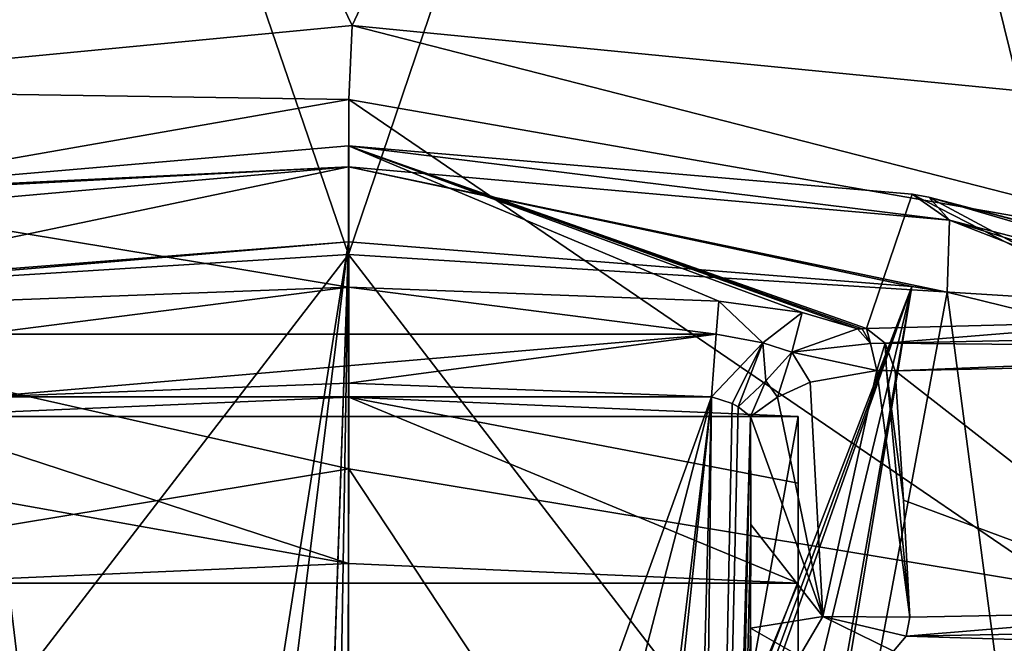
# Model space of a CAD drawing. Header units: millimetres. Extents: x -348 to 175, y 0 to 247.
# Tile 66 of 196: x -153.29 to -143.44, y 91.24 to 97.47. Entities that reach past the tile are written whole.
import ezdxf

# ---------------------------------------------------------------- set-up
doc = ezdxf.new("R2010")
doc.units = ezdxf.units.MM
doc.header["$LTSCALE"] = 65.185185
for name, color, linetype in [('1908', 7, 'CONTINUOUS'), ('1909', 7, 'CONTINUOUS'), ('1915', 7, 'CONTINUOUS'), ('1940', 7, 'CONTINUOUS'), ('1943', 7, 'CONTINUOUS'), ('1944', 7, 'CONTINUOUS'), ('1950', 7, 'CONTINUOUS'), ('1957', 7, 'CONTINUOUS'), ('1963', 7, 'CONTINUOUS'), ('1965', 7, 'CONTINUOUS'), ('1966', 7, 'CONTINUOUS'), ('1967', 7, 'CONTINUOUS'), ('1968', 7, 'CONTINUOUS'), ('1969', 7, 'CONTINUOUS'), ('2002', 7, 'CONTINUOUS'), ('2016', 7, 'CONTINUOUS'), ('2018', 7, 'CONTINUOUS'), ('2019', 7, 'CONTINUOUS'), ('2059', 7, 'CONTINUOUS'), ('2060', 7, 'CONTINUOUS'), ('2062', 7, 'CONTINUOUS'), ('2063', 7, 'CONTINUOUS'), ('2094', 7, 'CONTINUOUS'), ('2095', 7, 'CONTINUOUS'), ('2399', 7, 'CONTINUOUS')]:
    doc.layers.add(name, color=color, linetype=linetype)

msp = doc.modelspace()

# ---------------------------------------------------------------- linework, layer by layer
at = {"layer": '1908', "linetype": 'CONTINUOUS'}
for points in [[(-150, 95.1232, 0.0001), (-157.2907, 94.6666, 0.1615), (-154.8986, 109.4008, 83.1334), (-150, 95.1232, 0.0001)], [(-145.1539, 109.4113, 83.147), (-150, 95.1232, 0.0001), (-154.8986, 109.4008, 83.1334), (-145.1539, 109.4113, 83.147)], [(-142.7093, 94.6665, 0.1614), (-150, 95.1232, 0.0001), (-145.1539, 109.4113, 83.147), (-142.7093, 94.6665, 0.1614)], [(-140.4965, 108.0173, 81.2288), (-142.7093, 94.6665, 0.1614), (-145.1539, 109.4113, 83.147), (-140.4965, 108.0173, 81.2288)]]:
    msp.add_3dface(points, dxfattribs=at)
at = {"layer": '1909', "linetype": 'CONTINUOUS'}
for points in [[(-156.6478, 96.7726, 29.6475), (-149.9622, 97.4131, 30.2635), (-154.3444, 106.508, 83.7137), (-156.6478, 96.7726, 29.6475)], [(-154.3444, 106.508, 83.7137), (-149.9622, 97.4131, 30.2635), (-145.6847, 106.5138, 83.7214), (-154.3444, 106.508, 83.7137)], [(-149.9622, 97.4131, 30.2635), (-143.2847, 96.7604, 29.6402), (-145.6847, 106.5138, 83.7214), (-149.9622, 97.4131, 30.2635)], [(-145.6847, 106.5138, 83.7214), (-143.2847, 96.7604, 29.6402), (-141.449, 105.2534, 81.9478), (-145.6847, 106.5138, 83.7214)]]:
    msp.add_3dface(points, dxfattribs=at)
at = {"layer": '1915', "linetype": 'CONTINUOUS'}
for points in [[(-157.2907, 94.6666, 0.1615), (-150, 95.1232, 0.0001), (-156.1631, 87.1307, -20.6101), (-157.2907, 94.6666, 0.1615)], [(-156.1631, 87.1307, -20.6101), (-150, 95.1232, 0.0001), (-150.0008, 86.969, -21.5173), (-156.1631, 87.1307, -20.6101)], [(-150.0008, 86.969, -21.5173), (-150, 95.1232, 0.0001), (-143.8369, 87.1307, -20.6101), (-150.0008, 86.969, -21.5173)], [(-150, 95.1232, 0.0001), (-142.7093, 94.6665, 0.1614), (-143.8369, 87.1307, -20.6101), (-150, 95.1232, 0.0001)], [(-143.8369, 87.1307, -20.6101), (-142.7093, 94.6665, 0.1614), (-138.1771, 87.6056, -17.9527), (-143.8369, 87.1307, -20.6101)]]:
    msp.add_3dface(points, dxfattribs=at)
at = {"layer": '1940', "linetype": 'CONTINUOUS'}
for points in [[(-149.9622, 97.4131, 30.2635), (-156.6478, 96.7726, 29.6475), (-149.9975, 96.6753, 27.8765), (-149.9622, 97.4131, 30.2635)], [(-140.7757, 95.0613, 25.8107), (-149.9622, 97.4131, 30.2635), (-149.9975, 96.6753, 27.8765), (-140.7757, 95.0613, 25.8107)], [(-143.2847, 96.7604, 29.6402), (-149.9622, 97.4131, 30.2635), (-140.7757, 95.0613, 25.8107), (-143.2847, 96.7604, 29.6402)], [(-149.9975, 96.6753, 27.8765), (-156.6478, 96.7726, 29.6475), (-159.2195, 95.0607, 25.8047), (-149.9975, 96.6753, 27.8765)], [(-149.9975, 96.6753, 27.8765), (-159.2195, 95.0607, 25.8047), (-149.9968, 92.9808, 23.5935), (-149.9975, 96.6753, 27.8765)], [(-140.7757, 95.0613, 25.8107), (-149.9975, 96.6753, 27.8765), (-142.8446, 91.7967, 22.3484), (-140.7757, 95.0613, 25.8107)], [(-142.8446, 91.7967, 22.3484), (-149.9975, 96.6753, 27.8765), (-149.9968, 92.9808, 23.5935), (-142.8446, 91.7967, 22.3484)], [(-149.9968, 92.9808, 23.5935), (-159.2195, 95.0607, 25.8047), (-157.153, 91.7985, 22.347), (-149.9968, 92.9808, 23.5935)], [(-150.0174, 87.5651, 22), (-149.9968, 92.9808, 23.5935), (-157.153, 91.7985, 22.347), (-150.0174, 87.5651, 22)], [(-150.0174, 87.5651, 22), (-146.2391, 87.3005, 21.6762), (-149.9968, 92.9808, 23.5935), (-150.0174, 87.5651, 22)], [(-146.2391, 87.3005, 21.6762), (-142.8446, 91.7967, 22.3484), (-149.9968, 92.9808, 23.5935), (-146.2391, 87.3005, 21.6762)], [(-153.7844, 87.3026, 21.6721), (-150.0174, 87.5651, 22), (-157.153, 91.7985, 22.347), (-153.7844, 87.3026, 21.6721)], [(-146.2391, 87.3005, 21.6762), (-142.3866, 86.4647, 20.6406), (-142.8446, 91.7967, 22.3484), (-146.2391, 87.3005, 21.6762)]]:
    msp.add_3dface(points, dxfattribs=at)
at = {"layer": '1943', "linetype": 'CONTINUOUS'}
for points in [[(-150, 95.2524, 19.1712), (-152.7012, 78.1, 19.4335), (-155.6376, 94.8044, 18.3358), (-150, 95.2524, 19.1712)], [(-151.9477, 79.5307, 19.4857), (-152.7012, 78.1, 19.4335), (-150, 95.2524, 19.1712), (-151.9477, 79.5307, 19.4857)], [(-150.5, 80.2902, 19.5566), (-151.9477, 79.5307, 19.4857), (-150, 95.2524, 19.1712), (-150.5, 80.2902, 19.5566)], [(-150.5, 80.1515, 19.5602), (-150.5, 80.2902, 19.5566), (-150, 95.2524, 19.1712), (-150.5, 80.1515, 19.5602)], [(-150.2511, 80.1878, 19.564), (-150.5, 80.1515, 19.5602), (-150, 95.2524, 19.1712), (-150.2511, 80.1878, 19.564)], [(-150, 80.2, 19.5653), (-150.2511, 80.1878, 19.564), (-150, 95.2524, 19.1712), (-150, 80.2, 19.5653)], [(-155.6376, 94.8044, 18.3358), (-152.7012, 78.1, 19.4335), (-159.857, 65.4143, 17.3477), (-155.6376, 94.8044, 18.3358)]]:
    msp.add_3dface(points, dxfattribs=at)
at = {"layer": '1944', "linetype": 'CONTINUOUS'}
for points in [[(-150, 80.2, 19.5653), (-150, 95.2524, 19.1712), (-144.3632, 94.8046, 18.336), (-150, 80.2, 19.5653)], [(-150, 80.2, 19.5653), (-144.3632, 94.8046, 18.336), (-149.7489, 80.1878, 19.564), (-150, 80.2, 19.5653)], [(-144.3632, 94.8046, 18.336), (-149.5, 80.2902, 19.5566), (-149.7489, 80.1878, 19.564), (-144.3632, 94.8046, 18.336)], [(-148.0521, 79.5306, 19.4857), (-149.5, 80.2902, 19.5566), (-144.3632, 94.8046, 18.336), (-148.0521, 79.5306, 19.4857)], [(-147.2988, 78.1, 19.4335), (-148.0521, 79.5306, 19.4857), (-144.3632, 94.8046, 18.336), (-147.2988, 78.1, 19.4335)], [(-147.3012, 77.1, 19.4602), (-147.2988, 78.1, 19.4335), (-144.3632, 94.8046, 18.336), (-147.3012, 77.1, 19.4602)], [(-144.0104, 94.7465, 18.2254), (-147.3012, 77.1, 19.4602), (-144.3632, 94.8046, 18.336), (-144.0104, 94.7465, 18.2254)], [(-140.143, 65.4143, 17.3477), (-147.3012, 77.1, 19.4602), (-144.0104, 94.7465, 18.2254), (-140.143, 65.4143, 17.3477)], [(-138.9692, 93.5103, 15.7355), (-140.143, 65.4143, 17.3477), (-144.0104, 94.7465, 18.2254), (-138.9692, 93.5103, 15.7355)]]:
    msp.add_3dface(points, dxfattribs=at)
at = {"layer": '1950', "linetype": 'CONTINUOUS'}
for points in [[(-141.6277, 94.0255, 11.6073), (-144.5305, 93.9631, 8.8643), (-141.4468, 91.5545, 11.4316), (-141.6277, 94.0255, 11.6073)], [(-144.5305, 93.9631, 8.8643), (-144.4468, 92.667, 8.6892), (-141.4468, 91.5545, 11.4316), (-144.5305, 93.9631, 8.8643)], [(-144.4468, 92.667, 8.6892), (-144.3848, 91.4978, 8.5146), (-141.4468, 91.5545, 11.4316), (-144.4468, 92.667, 8.6892)]]:
    msp.add_3dface(points, dxfattribs=at)
at = {"layer": '1957', "linetype": 'CONTINUOUS'}
for points in [[(-153.6313, 93.7023, 9.1311), (-146.3687, 93.7023, 9.1311), (-150, 93.8392, 9.1347), (-153.6313, 93.7023, 9.1311)], [(-146.3687, 93.7023, 9.1311), (-153.6313, 93.7023, 9.1311), (-151.8185, 78.6502, 8.737), (-146.3687, 93.7023, 9.1311)], [(-153.6313, 93.7023, 9.1311), (-153.0129, 70.0869, 8.5128), (-151.8185, 78.6502, 8.737), (-153.6313, 93.7023, 9.1311)], [(-150, 79.7, 8.7645), (-146.3687, 93.7023, 9.1311), (-151.8185, 78.6502, 8.737), (-150, 79.7, 8.7645)], [(-146.3687, 93.7023, 9.1311), (-150, 79.7, 8.7645), (-148.1815, 78.6502, 8.737), (-146.3687, 93.7023, 9.1311)], [(-146.9871, 70.0869, 8.5128), (-146.3687, 93.7023, 9.1311), (-148.1815, 76.5498, 8.682), (-146.9871, 70.0869, 8.5128)], [(-148.1815, 76.5498, 8.682), (-146.3687, 93.7023, 9.1311), (-148.1815, 78.6502, 8.737), (-148.1815, 76.5498, 8.682)]]:
    msp.add_3dface(points, dxfattribs=at)
at = {"layer": '1963', "linetype": 'CONTINUOUS'}
for points in [[(-149.9982, 93.6985, 4.5), (-145.5, 93.5041, 4.5), (-154.5, 93.5041, 4.5), (-149.9982, 93.6985, 4.5)], [(-154.5, 70.1, 4.5), (-154.5, 93.5041, 4.5), (-151.8186, 76.55, 4.5), (-154.5, 70.1, 4.5)], [(-154.5, 93.5041, 4.5), (-145.5, 93.5041, 4.5), (-148.1814, 78.65, 4.5), (-154.5, 93.5041, 4.5)], [(-150, 79.7, 4.5), (-154.5, 93.5041, 4.5), (-148.1814, 78.65, 4.5), (-150, 79.7, 4.5)], [(-154.5, 93.5041, 4.5), (-150, 79.7, 4.5), (-151.8186, 78.65, 4.5), (-154.5, 93.5041, 4.5)], [(-151.8186, 76.55, 4.5), (-154.5, 93.5041, 4.5), (-151.8186, 78.65, 4.5), (-151.8186, 76.55, 4.5)], [(-145.5, 93.5041, 4.5), (-145.5, 70.1, 4.5), (-148.1814, 78.65, 4.5), (-145.5, 93.5041, 4.5)]]:
    msp.add_3dface(points, dxfattribs=at)
at = {"layer": '1965', "linetype": 'CONTINUOUS'}
for points in [[(-150, 92.0344, -4.5), (-154.5, 91.8395, -4.5), (-145.5, 91.8395, -4.5), (-150, 92.0344, -4.5)], [(-154.5, 91.8395, -4.5), (-154.5, 70.1, -4.5), (-145.5, 91.8395, -4.5), (-154.5, 91.8395, -4.5)], [(-154.5, 70.1, -4.5), (-145.5, 70.1, -4.5), (-145.5, 91.8395, -4.5), (-154.5, 70.1, -4.5)]]:
    msp.add_3dface(points, dxfattribs=at)
at = {"layer": '1966', "linetype": 'CONTINUOUS'}
for points in [[(-145.5, 70.1, 4.5), (-145.5, 93.5041, 4.5), (-145.5, 70.1, -4.5), (-145.5, 70.1, 4.5)], [(-145.5, 70.1, -4.5), (-145.5, 93.5041, 4.5), (-145.5, 91.8395, -4.5), (-145.5, 70.1, -4.5)], [(-145.5, 91.8395, -4.5), (-145.5, 93.5041, 4.5), (-145.5, 92.8397, -0.0602), (-145.5, 91.8395, -4.5)]]:
    msp.add_3dface(points, dxfattribs=at)
at = {"layer": '1967', "linetype": 'CONTINUOUS'}
for points in [[(-149.9982, 93.6985, 4.5), (-154.5, 93.5041, 4.5), (-150, 92.0344, -4.5), (-149.9982, 93.6985, 4.5)], [(-149.9982, 93.6985, 4.5), (-150, 92.0344, -4.5), (-145.5, 91.8395, -4.5), (-149.9982, 93.6985, 4.5)], [(-145.5, 93.5041, 4.5), (-149.9982, 93.6985, 4.5), (-145.5, 92.8397, -0.0602), (-145.5, 93.5041, 4.5)], [(-149.9982, 93.6985, 4.5), (-145.5, 91.8395, -4.5), (-145.5, 92.8397, -0.0602), (-149.9982, 93.6985, 4.5)], [(-154.5, 93.5041, 4.5), (-154.5, 92.8397, -0.0602), (-150, 92.0344, -4.5), (-154.5, 93.5041, 4.5)], [(-154.5, 92.8397, -0.0602), (-154.5, 91.8395, -4.5), (-150, 92.0344, -4.5), (-154.5, 92.8397, -0.0602)]]:
    msp.add_3dface(points, dxfattribs=at)
at = {"layer": '1968', "linetype": 'CONTINUOUS'}
for points in [[(-146.3687, 93.7023, 9.1311), (-146.9871, 70.0869, 8.5128), (-146.6338, 70.0815, 8.3662), (-146.3687, 93.7023, 9.1311)], [(-146.3687, 93.7023, 9.1311), (-146.6338, 70.0815, 8.3662), (-146.1607, 93.6353, 9.0833), (-146.3687, 93.7023, 9.1311)], [(-146.1607, 93.6353, 9.0833), (-146.6338, 70.0815, 8.3662), (-146.101, 93.6029, 9.0492), (-146.1607, 93.6353, 9.0833)], [(-146.101, 93.6029, 9.0492), (-146.6338, 70.0815, 8.3662), (-145.9774, 93.5065, 8.9307), (-146.101, 93.6029, 9.0492)], [(-146.6338, 70.0815, 8.3662), (-146.4872, 70.0869, 8.0129), (-145.9774, 93.5065, 8.9307), (-146.6338, 70.0815, 8.3662)], [(-145.9774, 93.5065, 8.9307), (-146.4872, 70.0869, 8.0129), (-145.9764, 92.4262, 8.8598), (-145.9774, 93.5065, 8.9307)], [(-145.9764, 92.4262, 8.8598), (-146.4872, 70.0869, 8.0129), (-145.9788, 91.3893, 8.7875), (-145.9764, 92.4262, 8.8598)], [(-145.9788, 91.3893, 8.7875), (-146.4872, 70.0869, 8.0129), (-145.9644, 90.7594, 8.689), (-145.9788, 91.3893, 8.7875)]]:
    msp.add_3dface(points, dxfattribs=at)
at = {"layer": '1969', "linetype": 'CONTINUOUS'}
for points in [[(-153.0129, 70.0869, 8.5128), (-153.6313, 93.7023, 9.1311), (-153.8393, 93.6353, 9.0833), (-153.0129, 70.0869, 8.5128)], [(-153.8989, 93.6029, 9.0492), (-153.0129, 70.0869, 8.5128), (-153.8393, 93.6353, 9.0833), (-153.8989, 93.6029, 9.0492)], [(-153.0129, 70.0869, 8.5128), (-153.8989, 93.6029, 9.0492), (-153.3662, 70.0815, 8.3662), (-153.0129, 70.0869, 8.5128)]]:
    msp.add_3dface(points, dxfattribs=at)
at = {"layer": '2002', "linetype": 'CONTINUOUS'}
for points in [[(-141.4468, 91.5545, 11.4316), (-144.3848, 91.4978, 8.5146), (-144.4217, 91.3107, 8.387), (-141.4468, 91.5545, 11.4316)], [(-138.6858, 91.4135, 14.1725), (-141.4468, 91.5545, 11.4316), (-144.4217, 91.3107, 8.387), (-138.6858, 91.4135, 14.1725)], [(-138.6858, 91.4135, 14.1725), (-144.4217, 91.3107, 8.387), (-138.5341, 91.1296, 14.1769), (-138.6858, 91.4135, 14.1725)], [(-144.4217, 91.3107, 8.387), (-144.5463, 91.1593, 8.0886), (-138.5341, 91.1296, 14.1769), (-144.4217, 91.3107, 8.387)]]:
    msp.add_3dface(points, dxfattribs=at)
at = {"layer": '2016', "linetype": 'CONTINUOUS'}
for points in [[(-141.8881, 94.4609, 11.8853), (-144.8173, 94.383, 9.1406), (-144.6298, 94.2364, 8.9519), (-141.8881, 94.4609, 11.8853)], [(-139.1147, 94.3526, 14.4814), (-141.8881, 94.4609, 11.8853), (-144.6298, 94.2364, 8.9519), (-139.1147, 94.3526, 14.4814)], [(-138.9468, 94.1863, 14.2911), (-139.1147, 94.3526, 14.4814), (-144.6298, 94.2364, 8.9519), (-138.9468, 94.1863, 14.2911)], [(-144.5305, 93.9631, 8.8643), (-138.9468, 94.1863, 14.2911), (-144.6298, 94.2364, 8.9519), (-144.5305, 93.9631, 8.8643)], [(-144.5305, 93.9631, 8.8643), (-141.6277, 94.0255, 11.6073), (-138.9468, 94.1863, 14.2911), (-144.5305, 93.9631, 8.8643)]]:
    msp.add_3dface(points, dxfattribs=at)
at = {"layer": '2018', "linetype": 'CONTINUOUS'}
for points in [[(-153.705, 94.6585, 9.9589), (-153.6789, 94.3278, 9.3738), (-150, 94.798, 9.9612), (-153.705, 94.6585, 9.9589)], [(-153.6789, 94.3278, 9.3738), (-146.3211, 94.3278, 9.3738), (-150, 94.798, 9.9612), (-153.6789, 94.3278, 9.3738)], [(-146.3211, 94.3278, 9.3738), (-146.295, 94.6585, 9.9589), (-150, 94.798, 9.9612), (-146.3211, 94.3278, 9.3738)], [(-153.6313, 93.7023, 9.1311), (-146.3211, 94.3278, 9.3738), (-153.6789, 94.3278, 9.3738), (-153.6313, 93.7023, 9.1311)], [(-153.6313, 93.7023, 9.1311), (-150, 93.8392, 9.1347), (-146.3211, 94.3278, 9.3738), (-153.6313, 93.7023, 9.1311)], [(-150, 93.8392, 9.1347), (-146.3687, 93.7023, 9.1311), (-146.3211, 94.3278, 9.3738), (-150, 93.8392, 9.1347)]]:
    msp.add_3dface(points, dxfattribs=at)
at = {"layer": '2019', "linetype": 'CONTINUOUS'}
for points in [[(-146.295, 94.6585, 9.9589), (-146.3211, 94.3278, 9.3738), (-145.8559, 94.2419, 9.2139), (-146.295, 94.6585, 9.9589)], [(-146.295, 94.6585, 9.9589), (-145.8559, 94.2419, 9.2139), (-145.4629, 94.5462, 9.7135), (-146.295, 94.6585, 9.9589)], [(-145.4629, 94.5462, 9.7135), (-145.8559, 94.2419, 9.2139), (-145.5644, 94.1482, 8.8742), (-145.4629, 94.5462, 9.7135)], [(-144.9096, 94.3807, 9.0726), (-145.4629, 94.5462, 9.7135), (-145.5644, 94.1482, 8.8742), (-144.9096, 94.3807, 9.0726)], [(-146.3211, 94.3278, 9.3738), (-146.3687, 93.7023, 9.1311), (-145.8559, 94.2419, 9.2139), (-146.3211, 94.3278, 9.3738)], [(-146.3687, 93.7023, 9.1311), (-146.1607, 93.6353, 9.0833), (-145.8559, 94.2419, 9.2139), (-146.3687, 93.7023, 9.1311)], [(-146.1607, 93.6353, 9.0833), (-146.101, 93.6029, 9.0492), (-145.8559, 94.2419, 9.2139), (-146.1607, 93.6353, 9.0833)], [(-145.8559, 94.2419, 9.2139), (-146.101, 93.6029, 9.0492), (-145.8236, 93.8617, 8.8686), (-145.8559, 94.2419, 9.2139)], [(-145.5644, 94.1482, 8.8742), (-145.8559, 94.2419, 9.2139), (-145.8236, 93.8617, 8.8686), (-145.5644, 94.1482, 8.8742)], [(-146.101, 93.6029, 9.0492), (-145.9774, 93.5065, 8.9307), (-145.8236, 93.8617, 8.8686), (-146.101, 93.6029, 9.0492)]]:
    msp.add_3dface(points, dxfattribs=at)
at = {"layer": '2059', "linetype": 'CONTINUOUS'}
for points in [[(-145.3812, 93.8478, 8.5985), (-145.2551, 91.5066, 8.2483), (-144.7136, 93.964, 8.7291), (-145.3812, 93.8478, 8.5985)], [(-145.2551, 91.5066, 8.2483), (-144.3848, 91.4978, 8.5146), (-144.7136, 93.964, 8.7291), (-145.2551, 91.5066, 8.2483)], [(-144.7136, 93.964, 8.7291), (-144.3848, 91.4978, 8.5146), (-144.6181, 93.9633, 8.7913), (-144.7136, 93.964, 8.7291)], [(-144.3848, 91.4978, 8.5146), (-144.4468, 92.667, 8.6892), (-144.6181, 93.9633, 8.7913), (-144.3848, 91.4978, 8.5146)], [(-144.4468, 92.667, 8.6892), (-144.5305, 93.9631, 8.8643), (-144.6181, 93.9633, 8.7913), (-144.4468, 92.667, 8.6892)], [(-145.7099, 93.6995, 8.7071), (-145.2551, 91.5066, 8.2483), (-145.3812, 93.8478, 8.5985), (-145.7099, 93.6995, 8.7071)], [(-145.9774, 93.5065, 8.9307), (-145.2551, 91.5066, 8.2483), (-145.7099, 93.6995, 8.7071), (-145.9774, 93.5065, 8.9307)], [(-145.9774, 93.5065, 8.9307), (-145.9764, 92.4262, 8.8598), (-145.2551, 91.5066, 8.2483), (-145.9774, 93.5065, 8.9307)], [(-145.9764, 92.4262, 8.8598), (-145.9788, 91.3893, 8.7875), (-145.2551, 91.5066, 8.2483), (-145.9764, 92.4262, 8.8598)]]:
    msp.add_3dface(points, dxfattribs=at)
at = {"layer": '2060', "linetype": 'CONTINUOUS'}
for points in [[(-145.2551, 91.5066, 8.2483), (-145.9788, 91.3893, 8.7875), (-145.4891, 91.1079, 8.1326), (-145.2551, 91.5066, 8.2483)], [(-144.5463, 91.1593, 8.0886), (-145.2551, 91.5066, 8.2483), (-145.4891, 91.1079, 8.1326), (-144.5463, 91.1593, 8.0886)], [(-144.4217, 91.3107, 8.387), (-144.3848, 91.4978, 8.5146), (-145.2551, 91.5066, 8.2483), (-144.4217, 91.3107, 8.387)], [(-144.5463, 91.1593, 8.0886), (-144.4217, 91.3107, 8.387), (-145.2551, 91.5066, 8.2483), (-144.5463, 91.1593, 8.0886)], [(-145.9788, 91.3893, 8.7875), (-145.9644, 90.7594, 8.689), (-145.4891, 91.1079, 8.1326), (-145.9788, 91.3893, 8.7875)]]:
    msp.add_3dface(points, dxfattribs=at)
at = {"layer": '2062', "linetype": 'CONTINUOUS'}
for points in [[(-144.3624, 95.7265, 17.1557), (-143.9868, 95.4662, 17.8512), (-150, 96.2111, 17.9983), (-144.3624, 95.7265, 17.1557)], [(-150, 96.2111, 17.9983), (-143.9868, 95.4662, 17.8512), (-150, 96.0004, 18.8044), (-150, 96.2111, 17.9983)], [(-144.3632, 94.8046, 18.336), (-150, 95.2524, 19.1712), (-150, 96.0004, 18.8044), (-144.3632, 94.8046, 18.336)], [(-144.0104, 94.7465, 18.2254), (-144.3632, 94.8046, 18.336), (-150, 96.0004, 18.8044), (-144.0104, 94.7465, 18.2254)], [(-143.9868, 95.4662, 17.8512), (-144.0104, 94.7465, 18.2254), (-150, 96.0004, 18.8044), (-143.9868, 95.4662, 17.8512)], [(-144.1941, 95.697, 17.1033), (-143.9868, 95.4662, 17.8512), (-144.3624, 95.7265, 17.1557), (-144.1941, 95.697, 17.1033)], [(-144.1941, 95.697, 17.1033), (-139.0454, 94.3502, 14.5619), (-138.7895, 94.1178, 15.2239), (-144.1941, 95.697, 17.1033)], [(-143.9868, 95.4662, 17.8512), (-144.1941, 95.697, 17.1033), (-138.7895, 94.1178, 15.2239), (-143.9868, 95.4662, 17.8512)], [(-138.9692, 93.5103, 15.7355), (-144.0104, 94.7465, 18.2254), (-143.9868, 95.4662, 17.8512), (-138.9692, 93.5103, 15.7355)], [(-138.9692, 93.5103, 15.7355), (-143.9868, 95.4662, 17.8512), (-138.8218, 93.8449, 15.5242), (-138.9692, 93.5103, 15.7355)], [(-138.8218, 93.8449, 15.5242), (-143.9868, 95.4662, 17.8512), (-138.7895, 94.1178, 15.2239), (-138.8218, 93.8449, 15.5242)]]:
    msp.add_3dface(points, dxfattribs=at)
at = {"layer": '2063', "linetype": 'CONTINUOUS'}
for points in [[(-150, 96.2111, 17.9983), (-150, 96.0004, 18.8044), (-155.6263, 95.7284, 17.1592), (-150, 96.2111, 17.9983)], [(-150, 96.0004, 18.8044), (-155.9892, 94.7466, 18.2255), (-156.0127, 95.4663, 17.8514), (-150, 96.0004, 18.8044)], [(-155.8043, 95.6973, 17.1038), (-150, 96.0004, 18.8044), (-156.0127, 95.4663, 17.8514), (-155.8043, 95.6973, 17.1038)], [(-150, 95.2524, 19.1712), (-155.9892, 94.7466, 18.2255), (-150, 96.0004, 18.8044), (-150, 95.2524, 19.1712)], [(-155.6263, 95.7284, 17.1592), (-150, 96.0004, 18.8044), (-155.8043, 95.6973, 17.1038), (-155.6263, 95.7284, 17.1592)], [(-150, 95.2524, 19.1712), (-155.6376, 94.8044, 18.3358), (-155.9892, 94.7466, 18.2255), (-150, 95.2524, 19.1712)]]:
    msp.add_3dface(points, dxfattribs=at)
at = {"layer": '2094', "linetype": 'CONTINUOUS'}
for points in [[(-144.9096, 94.3807, 9.0726), (-145.5644, 94.1482, 8.8742), (-144.7787, 94.2348, 8.8438), (-144.9096, 94.3807, 9.0726)], [(-145.5644, 94.1482, 8.8742), (-144.7136, 93.964, 8.7291), (-144.7787, 94.2348, 8.8438), (-145.5644, 94.1482, 8.8742)], [(-145.5644, 94.1482, 8.8742), (-145.8236, 93.8617, 8.8686), (-145.7099, 93.6995, 8.7071), (-145.5644, 94.1482, 8.8742)], [(-145.5644, 94.1482, 8.8742), (-145.7099, 93.6995, 8.7071), (-145.3812, 93.8478, 8.5985), (-145.5644, 94.1482, 8.8742)], [(-145.5644, 94.1482, 8.8742), (-145.3812, 93.8478, 8.5985), (-144.7136, 93.964, 8.7291), (-145.5644, 94.1482, 8.8742)], [(-145.8236, 93.8617, 8.8686), (-145.9774, 93.5065, 8.9307), (-145.7099, 93.6995, 8.7071), (-145.8236, 93.8617, 8.8686)]]:
    msp.add_3dface(points, dxfattribs=at)
at = {"layer": '2095', "linetype": 'CONTINUOUS'}
for points in [[(-144.9096, 94.3807, 9.0726), (-144.7787, 94.2348, 8.8438), (-144.8615, 94.3811, 9.1038), (-144.9096, 94.3807, 9.0726)], [(-144.7787, 94.2348, 8.8438), (-144.8173, 94.383, 9.1406), (-144.8615, 94.3811, 9.1038), (-144.7787, 94.2348, 8.8438)], [(-144.6298, 94.2364, 8.9519), (-144.8173, 94.383, 9.1406), (-144.7787, 94.2348, 8.8438), (-144.6298, 94.2364, 8.9519)], [(-144.7136, 93.964, 8.7291), (-144.6298, 94.2364, 8.9519), (-144.7787, 94.2348, 8.8438), (-144.7136, 93.964, 8.7291)], [(-144.6298, 94.2364, 8.9519), (-144.7136, 93.964, 8.7291), (-144.6181, 93.9633, 8.7913), (-144.6298, 94.2364, 8.9519)], [(-144.5305, 93.9631, 8.8643), (-144.6298, 94.2364, 8.9519), (-144.6181, 93.9633, 8.7913), (-144.5305, 93.9631, 8.8643)]]:
    msp.add_3dface(points, dxfattribs=at)
at = {"layer": '2399', "linetype": 'CONTINUOUS'}
for points in [[(-150, 94.798, 9.9612), (-150, 96.2111, 17.9983), (-155.6263, 95.7284, 17.1592), (-150, 94.798, 9.9612)], [(-144.8173, 94.383, 9.1406), (-144.3624, 95.7265, 17.1557), (-150, 96.2111, 17.9983), (-144.8173, 94.383, 9.1406)], [(-144.8173, 94.383, 9.1406), (-150, 96.2111, 17.9983), (-144.8615, 94.3811, 9.1038), (-144.8173, 94.383, 9.1406)], [(-150, 94.798, 9.9612), (-146.295, 94.6585, 9.9589), (-150, 96.2111, 17.9983), (-150, 94.798, 9.9612)], [(-146.295, 94.6585, 9.9589), (-145.4629, 94.5462, 9.7135), (-150, 96.2111, 17.9983), (-146.295, 94.6585, 9.9589)], [(-145.4629, 94.5462, 9.7135), (-144.9096, 94.3807, 9.0726), (-150, 96.2111, 17.9983), (-145.4629, 94.5462, 9.7135)], [(-150, 96.2111, 17.9983), (-144.9096, 94.3807, 9.0726), (-144.8615, 94.3811, 9.1038), (-150, 96.2111, 17.9983)], [(-153.705, 94.6585, 9.9589), (-150, 94.798, 9.9612), (-155.6263, 95.7284, 17.1592), (-153.705, 94.6585, 9.9589)], [(-144.8173, 94.383, 9.1406), (-141.8881, 94.4609, 11.8853), (-144.3624, 95.7265, 17.1557), (-144.8173, 94.383, 9.1406)], [(-141.8881, 94.4609, 11.8853), (-144.1941, 95.697, 17.1033), (-144.3624, 95.7265, 17.1557), (-141.8881, 94.4609, 11.8853)], [(-141.8881, 94.4609, 11.8853), (-139.1147, 94.3526, 14.4814), (-144.1941, 95.697, 17.1033), (-141.8881, 94.4609, 11.8853)], [(-144.1941, 95.697, 17.1033), (-139.1147, 94.3526, 14.4814), (-139.0779, 94.3506, 14.5197), (-144.1941, 95.697, 17.1033)], [(-139.0454, 94.3502, 14.5619), (-144.1941, 95.697, 17.1033), (-139.0779, 94.3506, 14.5197), (-139.0454, 94.3502, 14.5619)]]:
    msp.add_3dface(points, dxfattribs=at)

doc.saveas('drawing.dxf')
